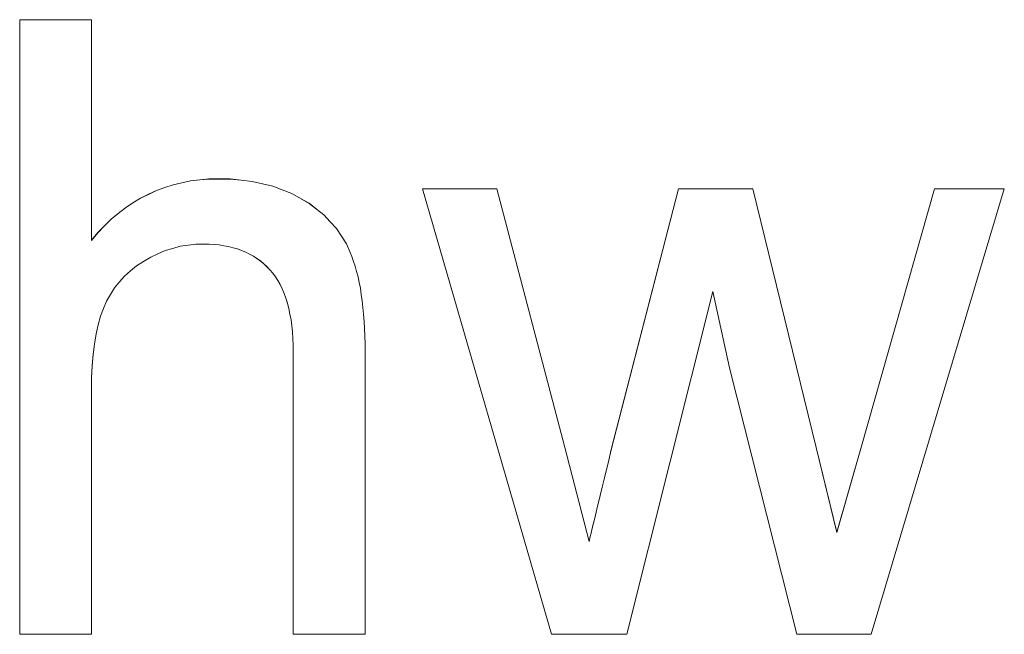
# Model space of a CAD drawing. Extents: x 229 to 926, y 37 to 878.
# Tile 170 of 194: x 381.62 to 385.62, y 824.56 to 827.06. Entities that reach past the tile are written whole.
import ezdxf

# ---------------------------------------------------------------- set-up
doc = ezdxf.new("R2010")
doc.units = 0
doc.layers.get('0').update_dxf_attribs({"lineweight": 13})
doc.layers.add('Beschriftung', color=7, linetype='Continuous', lineweight=25)
doc.layers.add('Beschriftung-A03ENJ5NI0', color=7, linetype='Continuous', lineweight=25)

# ---------------------------------------------------------------- blocks, each defined once
blk = doc.blocks.new('Referenz-A03ENJ5LI0', base_point=(255.7277, 65.704))
at = {"layer": 'Beschriftung', "color": 0, "lineweight": -2}
for p, q in [((381.6156, 824.5615), (381.6156, 827.0615)), ((381.6156, 827.0615), (381.9077, 827.0615)), ((381.9077, 827.0615), (381.9077, 826.1641)), ((382.2053, 826.3786), (382.2393, 826.3902)), ((382.2393, 826.3902), (382.2749, 826.398)), ((382.2749, 826.398), (382.3105, 826.4058)), ((382.3105, 826.4058), (382.3479, 826.4098)), ((382.3479, 826.4098), (382.3852, 826.4137)), ((382.3852, 826.4137), (382.4242, 826.4137)), ((382.4242, 826.4137), (382.472, 826.4137)), ((382.472, 826.4137), (382.5167, 826.4087)), ((382.5167, 826.4087), (382.5615, 826.4037)), ((382.5615, 826.4037), (382.6032, 826.3938)), ((382.6032, 826.3938), (382.6447, 826.3839)), ((382.1069, 826.3357), (382.1391, 826.3512)), ((382.1391, 826.3512), (382.1713, 826.3668)), ((382.1713, 826.3668), (382.2053, 826.3786)), ((382.6447, 826.3839), (382.6833, 826.369)), ((382.6833, 826.369), (382.7218, 826.3542)), ((382.7218, 826.3542), (382.757, 826.3344)), ((383.7789, 824.5615), (383.2533, 826.3736)), ((383.2533, 826.3736), (383.5555, 826.3736)), ((383.5555, 826.3736), (383.8306, 825.327)), ((384.0211, 825.3125), (384.2952, 826.3736)), ((384.2952, 826.3736), (384.5966, 826.3736)), ((384.5966, 826.3736), (384.8549, 825.3217)), ((385.0384, 825.3266), (385.3355, 826.3736)), ((385.6198, 826.3736), (385.0784, 824.5615)), ((385.3355, 826.3736), (385.6198, 826.3736)), ((382.0456, 826.2967), (382.0763, 826.3161)), ((382.0763, 826.3161), (382.1069, 826.3357)), ((382.757, 826.3344), (382.7924, 826.3145)), ((382.7924, 826.3145), (382.8227, 826.2909)), ((381.9878, 826.2499), (382.0167, 826.2733)), ((382.0167, 826.2733), (382.0456, 826.2967)), ((382.8227, 826.2909), (382.8529, 826.2673)), ((381.9605, 826.2226), (381.9878, 826.2499)), ((382.8529, 826.2673), (382.8783, 826.2398)), ((382.8783, 826.2398), (382.9035, 826.2125)), ((381.9077, 826.1641), (381.9332, 826.1953)), ((381.9332, 826.1953), (381.9605, 826.2226)), ((382.9035, 826.2125), (382.9237, 826.1813)), ((382.9237, 826.1813), (382.944, 826.1502)), ((382.944, 826.1502), (382.9593, 826.1151)), ((382.1779, 826.1089), (382.1483, 826.0957)), ((382.2075, 826.1223), (382.1779, 826.1089)), ((382.2381, 826.1311), (382.2075, 826.1223)), ((382.2686, 826.1399), (382.2381, 826.1311)), ((382.3001, 826.1444), (382.2686, 826.1399)), ((382.3317, 826.1487), (382.3001, 826.1444)), ((382.3641, 826.1487), (382.3317, 826.1487)), ((382.3858, 826.1487), (382.3641, 826.1487)), ((382.4064, 826.1471), (382.3858, 826.1487)), ((382.4268, 826.1455), (382.4064, 826.1471)), ((382.4461, 826.1422), (382.4268, 826.1455)), ((382.4654, 826.1389), (382.4461, 826.1422)), ((382.4834, 826.134), (382.4654, 826.1389)), ((382.5014, 826.1291), (382.4834, 826.134)), ((382.5182, 826.1225), (382.5014, 826.1291)), ((382.5351, 826.1161), (382.5182, 826.1225)), ((382.5506, 826.1078), (382.5351, 826.1161)), ((382.9593, 826.1151), (382.9668, 826.0977)), ((382.1197, 826.078), (382.0911, 826.0603)), ((382.1483, 826.0957), (382.1197, 826.078)), ((382.5661, 826.0996), (382.5506, 826.1078)), ((382.5805, 826.0897), (382.5661, 826.0996)), ((382.5948, 826.08), (382.5805, 826.0897)), ((382.608, 826.0685), (382.5948, 826.08)), ((382.9668, 826.0977), (382.9735, 826.0783)), ((382.9735, 826.0783), (382.9801, 826.0587)), ((382.0666, 826.0395), (382.042, 826.0187)), ((382.0911, 826.0603), (382.0666, 826.0395)), ((382.6211, 826.057), (382.608, 826.0685)), ((382.633, 826.0439), (382.6211, 826.057)), ((382.6449, 826.0308), (382.633, 826.0439)), ((382.6552, 826.0158), (382.6449, 826.0308)), ((382.9801, 826.0587), (382.9859, 826.0373)), ((382.9859, 826.0373), (382.9916, 826.016)), ((382.0216, 825.9947), (382.0012, 825.9707)), ((382.042, 826.0187), (382.0216, 825.9947)), ((382.6656, 826.0006), (382.6552, 826.0158)), ((382.6745, 825.9837), (382.6656, 826.0006)), ((382.9916, 826.016), (382.9964, 825.9926)), ((382.9964, 825.9926), (383.0011, 825.9691)), ((382.0012, 825.9707), (381.9849, 825.9436)), ((382.6834, 825.9666), (382.6745, 825.9837)), ((382.6909, 825.9477), (382.6834, 825.9666)), ((383.0011, 825.9691), (383.0049, 825.9438)), ((384.4347, 825.9555), (384.0843, 824.5615)), ((384.5028, 825.6458), (384.4347, 825.9555)), ((381.9686, 825.9165), (381.9564, 825.8862)), ((381.9849, 825.9436), (381.9686, 825.9165)), ((382.6982, 825.9287), (382.6909, 825.9477)), ((382.7042, 825.9077), (382.6982, 825.9287)), ((383.0049, 825.9438), (383.0087, 825.9184)), ((383.0087, 825.9184), (383.0116, 825.8911)), ((381.9564, 825.8862), (381.9442, 825.856)), ((382.7101, 825.8868), (382.7042, 825.9077)), ((382.7146, 825.8639), (382.7101, 825.8868)), ((383.0116, 825.8911), (383.0144, 825.8637)), ((381.9442, 825.856), (381.9351, 825.8199)), ((382.719, 825.841), (382.7146, 825.8639)), ((382.722, 825.8162), (382.719, 825.841)), ((383.0144, 825.8637), (383.0164, 825.8344)), ((383.0164, 825.8344), (383.0182, 825.8051)), ((381.9351, 825.8199), (381.9259, 825.784)), ((382.7249, 825.7913), (382.722, 825.8162)), ((382.7265, 825.7645), (382.7249, 825.7913)), ((383.0182, 825.8051), (383.0192, 825.7738)), ((381.9259, 825.784), (381.9199, 825.7421)), ((382.728, 825.7377), (382.7265, 825.7645)), ((383.0192, 825.7738), (383.0201, 825.7426)), ((381.9199, 825.7421), (381.9138, 825.7003)), ((382.728, 825.7089), (382.728, 825.7377)), ((382.728, 824.5615), (382.728, 825.7089)), ((383.0201, 825.7426), (383.0201, 825.7093)), ((383.0201, 825.7093), (383.0201, 824.5615)), ((381.9138, 825.7003), (381.9108, 825.6529)), ((381.9108, 825.6529), (381.9077, 825.6053)), ((384.776, 824.5615), (384.5028, 825.6458)), ((381.9077, 825.6053), (381.9077, 825.552)), ((381.9077, 825.552), (381.9077, 824.5615)), ((383.8306, 825.327), (383.9311, 824.9386)), ((384.0108, 825.2693), (384.0211, 825.3125)), ((384.8549, 825.3217), (384.9393, 824.9762)), ((384.9393, 824.9762), (385.0384, 825.3266)), ((384.0014, 825.2312), (384.0108, 825.2693)), ((383.9922, 825.193), (384.0014, 825.2312)), ((383.9842, 825.1598), (383.9922, 825.193)), ((383.9762, 825.1265), (383.9842, 825.1598)), ((383.9693, 825.0983), (383.9762, 825.1265)), ((383.9569, 825.0466), (383.9624, 825.07)), ((383.9624, 825.07), (383.9693, 825.0983)), ((383.9512, 825.0232), (383.9569, 825.0466)), ((383.9424, 824.9864), (383.9467, 825.0047)), ((383.9467, 825.0047), (383.9512, 825.0232)), ((383.9311, 824.9386), (383.9359, 824.9594)), ((383.9359, 824.9594), (383.9391, 824.9729)), ((383.9391, 824.9729), (383.9424, 824.9864)), ((381.9077, 824.5615), (381.6156, 824.5615)), ((383.0201, 824.5615), (382.728, 824.5615)), ((384.0843, 824.5615), (383.7789, 824.5615)), ((385.0784, 824.5615), (384.776, 824.5615))]:
    blk.add_line(p, q, dxfattribs=at)
blk = doc.blocks.new('Referenz-A03ENJ62I0', base_point=(255.7277, 65.7055))
at = {"layer": 'Beschriftung-A03ENJ5NI0', "color": 0, "lineweight": -2}
for p, q in [((381.6156, 824.5613), (381.6156, 827.0613)), ((381.6156, 827.0613), (381.9077, 827.0613)), ((381.9077, 827.0613), (381.9077, 826.1639)), ((382.2053, 826.3783), (382.2393, 826.39)), ((382.2393, 826.39), (382.2749, 826.3978)), ((382.2749, 826.3978), (382.3105, 826.4056)), ((382.3105, 826.4056), (382.3479, 826.4095)), ((382.3479, 826.4095), (382.3852, 826.4134)), ((382.3852, 826.4134), (382.4242, 826.4134)), ((382.4242, 826.4134), (382.472, 826.4134)), ((382.472, 826.4134), (382.5167, 826.4085)), ((382.5167, 826.4085), (382.5615, 826.4035)), ((382.5615, 826.4035), (382.6032, 826.3935)), ((382.6032, 826.3935), (382.6447, 826.3837)), ((382.1069, 826.3354), (382.1391, 826.351)), ((382.1391, 826.351), (382.1713, 826.3666)), ((382.1713, 826.3666), (382.2053, 826.3783)), ((382.6447, 826.3837), (382.6833, 826.3688)), ((382.6833, 826.3688), (382.7218, 826.3539)), ((382.7218, 826.3539), (382.757, 826.3342)), ((383.7789, 824.5613), (383.2533, 826.3734)), ((383.2533, 826.3734), (383.5555, 826.3734)), ((383.5555, 826.3734), (383.8306, 825.3268)), ((384.0211, 825.3123), (384.2952, 826.3734)), ((384.2952, 826.3734), (384.5966, 826.3734)), ((384.5966, 826.3734), (384.8549, 825.3215)), ((385.0384, 825.3263), (385.3355, 826.3734)), ((385.6198, 826.3734), (385.0784, 824.5613)), ((385.3355, 826.3734), (385.6198, 826.3734)), ((382.0456, 826.2965), (382.0763, 826.3159)), ((382.0763, 826.3159), (382.1069, 826.3354)), ((382.757, 826.3342), (382.7924, 826.3143)), ((382.7924, 826.3143), (382.8227, 826.2907)), ((381.9878, 826.2497), (382.0167, 826.2731)), ((382.0167, 826.2731), (382.0456, 826.2965)), ((382.8227, 826.2907), (382.8529, 826.2671)), ((381.9605, 826.2224), (381.9878, 826.2497)), ((382.8529, 826.2671), (382.8783, 826.2396)), ((382.8783, 826.2396), (382.9035, 826.2123)), ((381.9077, 826.1639), (381.9332, 826.1951)), ((381.9332, 826.1951), (381.9605, 826.2224)), ((382.9035, 826.2123), (382.9237, 826.1811)), ((382.9237, 826.1811), (382.944, 826.15)), ((382.944, 826.15), (382.9592, 826.1149)), ((382.2075, 826.1221), (382.1779, 826.1087)), ((382.2381, 826.1308), (382.2075, 826.1221)), ((382.2686, 826.1397), (382.2381, 826.1308)), ((382.3001, 826.1442), (382.2686, 826.1397)), ((382.3317, 826.1485), (382.3001, 826.1442)), ((382.3641, 826.1485), (382.3317, 826.1485)), ((382.3858, 826.1485), (382.3641, 826.1485)), ((382.4064, 826.1469), (382.3858, 826.1485)), ((382.4268, 826.1453), (382.4064, 826.1469)), ((382.4461, 826.142), (382.4268, 826.1453)), ((382.4654, 826.1387), (382.4461, 826.142)), ((382.4834, 826.1338), (382.4654, 826.1387)), ((382.5014, 826.1289), (382.4834, 826.1338)), ((382.5182, 826.1223), (382.5014, 826.1289)), ((382.5351, 826.1158), (382.5182, 826.1223)), ((382.5506, 826.1075), (382.5351, 826.1158)), ((382.9592, 826.1149), (382.9668, 826.0975)), ((382.1196, 826.0778), (382.0911, 826.0601)), ((382.1483, 826.0955), (382.1196, 826.0778)), ((382.1779, 826.1087), (382.1483, 826.0955)), ((382.5661, 826.0994), (382.5506, 826.1075)), ((382.5805, 826.0895), (382.5661, 826.0994)), ((382.5948, 826.0798), (382.5805, 826.0895)), ((382.608, 826.0683), (382.5948, 826.0798)), ((382.9668, 826.0975), (382.9735, 826.0781)), ((382.9735, 826.0781), (382.9801, 826.0585)), ((382.0665, 826.0392), (382.042, 826.0185)), ((382.0911, 826.0601), (382.0665, 826.0392)), ((382.6211, 826.0568), (382.608, 826.0683)), ((382.633, 826.0437), (382.6211, 826.0568)), ((382.6449, 826.0306), (382.633, 826.0437)), ((382.6552, 826.0156), (382.6449, 826.0306)), ((382.9801, 826.0585), (382.9859, 826.0371)), ((382.9859, 826.0371), (382.9916, 826.0157)), ((382.0216, 825.9945), (382.0012, 825.9705)), ((382.042, 826.0185), (382.0216, 825.9945)), ((382.6656, 826.0004), (382.6552, 826.0156)), ((382.6745, 825.9835), (382.6656, 826.0004)), ((382.9916, 826.0157), (382.9964, 825.9924)), ((382.9964, 825.9924), (383.0011, 825.9689)), ((382.0012, 825.9705), (381.9849, 825.9433)), ((382.6834, 825.9664), (382.6745, 825.9835)), ((382.6909, 825.9474), (382.6834, 825.9664)), ((383.0011, 825.9689), (383.0049, 825.9436)), ((384.4347, 825.9553), (384.0842, 824.5613)), ((384.5028, 825.6456), (384.4347, 825.9553)), ((381.9686, 825.9162), (381.9564, 825.886)), ((381.9849, 825.9433), (381.9686, 825.9162)), ((382.6982, 825.9285), (382.6909, 825.9474)), ((382.7042, 825.9075), (382.6982, 825.9285)), ((383.0049, 825.9436), (383.0087, 825.9182)), ((383.0087, 825.9182), (383.0116, 825.8909)), ((381.9564, 825.886), (381.9442, 825.8558)), ((382.7101, 825.8866), (382.7042, 825.9075)), ((382.7146, 825.8636), (382.7101, 825.8866)), ((383.0116, 825.8909), (383.0144, 825.8635)), ((381.9442, 825.8558), (381.9351, 825.8197)), ((382.719, 825.8407), (382.7146, 825.8636)), ((382.722, 825.816), (382.719, 825.8407)), ((383.0144, 825.8635), (383.0164, 825.8342)), ((383.0164, 825.8342), (383.0182, 825.8049)), ((381.9351, 825.8197), (381.9259, 825.7837)), ((382.7249, 825.7911), (382.722, 825.816)), ((382.7265, 825.7643), (382.7249, 825.7911)), ((383.0182, 825.8049), (383.0192, 825.7736)), ((381.9259, 825.7837), (381.9199, 825.7419)), ((382.728, 825.7375), (382.7265, 825.7643)), ((383.0192, 825.7736), (383.0201, 825.7424)), ((381.9199, 825.7419), (381.9138, 825.7001)), ((382.728, 825.7087), (382.728, 825.7375)), ((382.728, 824.5613), (382.728, 825.7087)), ((383.0201, 825.7424), (383.0201, 825.709)), ((383.0201, 825.709), (383.0201, 824.5613)), ((381.9138, 825.7001), (381.9108, 825.6526)), ((381.9108, 825.6526), (381.9077, 825.6051)), ((384.776, 824.5613), (384.5028, 825.6456)), ((381.9077, 825.6051), (381.9077, 825.5518)), ((381.9077, 825.5518), (381.9077, 824.5613)), ((383.8306, 825.3268), (383.9311, 824.9383)), ((384.0108, 825.2691), (384.0211, 825.3123)), ((384.8549, 825.3215), (384.9393, 824.9759)), ((384.9393, 824.9759), (385.0384, 825.3263)), ((384.0014, 825.2309), (384.0108, 825.2691)), ((383.9922, 825.1928), (384.0014, 825.2309)), ((383.9842, 825.1596), (383.9922, 825.1928)), ((383.9762, 825.1263), (383.9842, 825.1596)), ((383.9693, 825.0981), (383.9762, 825.1263)), ((383.9569, 825.0464), (383.9624, 825.0698)), ((383.9624, 825.0698), (383.9693, 825.0981)), ((383.9512, 825.023), (383.9569, 825.0464)), ((383.9424, 824.9861), (383.9467, 825.0045)), ((383.9467, 825.0045), (383.9512, 825.023)), ((383.9311, 824.9383), (383.9359, 824.9592)), ((383.9359, 824.9592), (383.9391, 824.9726)), ((383.9391, 824.9726), (383.9424, 824.9861)), ((381.9077, 824.5613), (381.6156, 824.5613)), ((383.0201, 824.5613), (382.728, 824.5613)), ((384.0842, 824.5613), (383.7789, 824.5613)), ((385.0784, 824.5613), (384.776, 824.5613))]:
    blk.add_line(p, q, dxfattribs=at)

msp = doc.modelspace()

# ---------------------------------------------------------------- block references
at = {"color": 251, "lineweight": 13, "ltscale": 0.13, "true_color": 0x606060}
for name, p in [('Referenz-A03ENJ5LI0', (255.7277, 65.704)), ('Referenz-A03ENJ62I0', (255.7277, 65.7055))]:
    msp.add_blockref(name, p, dxfattribs=at)

doc.saveas('drawing.dxf')
